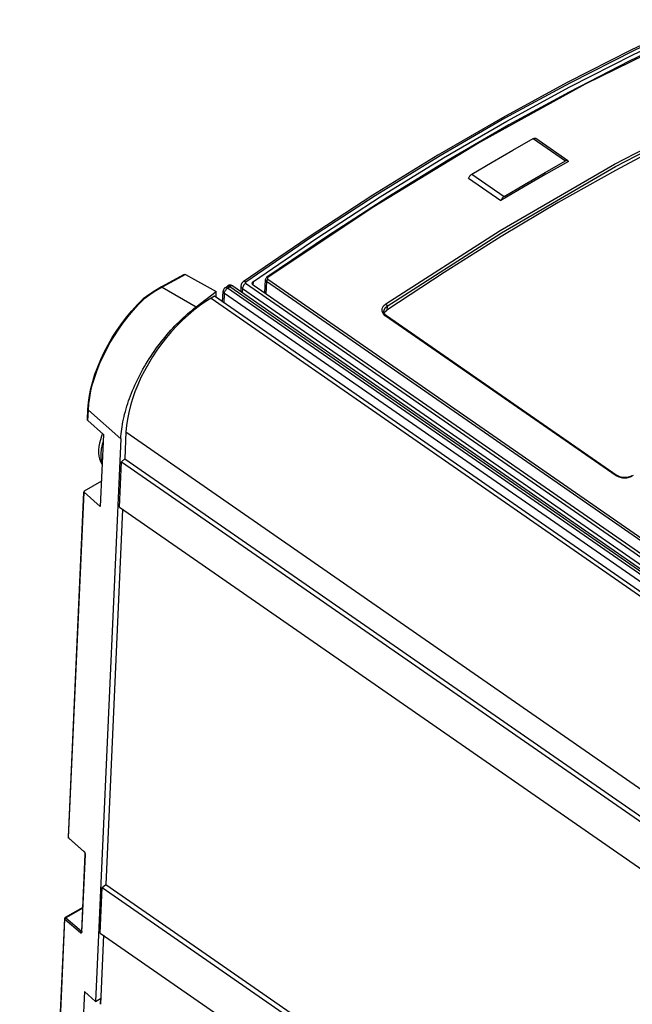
# Model space of a CAD drawing. Extents: x 0 to 594, y 0 to 420.
# Tile 33 of 53: x 463 to 476, y 143 to 164. Entities that reach past the tile are written whole.
import ezdxf

# ---------------------------------------------------------------- set-up
doc = ezdxf.new("R2010")
doc.units = 0
doc.header["$LTSCALE"] = 32.67
doc.layers.get('0').update_dxf_attribs({"linetype": 'CONTINUOUS'})

msp = doc.modelspace()

# ---------------------------------------------------------------- linework, layer by layer
at = {"color": 7, "linetype": 'CONTINUOUS'}
for p, q in [((474.777, 161.445), (474.087, 161.923)), ((472.652, 161.071), (473.341, 160.593)), ((469.629, 159.832), (468.336, 158.954)), ((466.567, 159.014), (466.081, 158.746)), ((466.591, 159.012), (467.252, 158.648)), ((467.442, 158.73), (467.493, 158.766)), ((467.608, 158.767), (485.54, 146.332)), ((467.781, 158.769), (467.776, 158.651)), ((485.75, 146.508), (468.044, 158.787)), ((468.293, 158.613), (468.306, 158.903)), ((465.81, 158.58), (465.686, 158.492)), ((466.82, 158.319), (467.252, 158.648)), ((467.247, 158.522), (467.252, 158.648)), ((467.389, 158.423), (467.4, 158.653)), ((465.686, 158.492), (465.685, 158.492)), ((467.213, 158.546), (467.14, 158.504)), ((529.46, 115.38), (467.213, 158.546)), ((470.838, 158.228), (470.838, 158.228)), ((470.847, 158.186), (470.86, 158.212)), ((470.86, 158.212), (470.902, 158.251)), ((470.892, 158.136), (470.882, 158.143)), ((470.892, 158.136), (475.83, 154.712)), ((464.496, 155.908), (464.507, 156.133)), ((464.84, 155.593), (464.506, 155.887)), ((465.321, 155.645), (465.296, 155.074)), ((465.211, 155.501), (464.672, 143.467)), ((464.84, 155.593), (464.771, 154.049)), ((465.179, 154.036), (465.222, 155.01)), ((465.222, 155.01), (465.296, 155.074)), ((465.222, 155.01), (527.461, 111.851)), ((465.296, 155.074), (527.466, 111.962)), ((464.795, 154.59), (464.427, 154.377)), ((475.83, 154.712), (475.83, 154.712)), ((464.088, 146.977), (464.419, 154.355)), ((464.771, 154.049), (464.424, 154.355)), ((465.247, 153.989), (464.888, 145.968)), ((465.179, 154.036), (527.417, 110.877)), ((464.088, 146.972), (464.088, 146.977)), ((464.426, 146.666), (464.097, 146.956)), ((464.373, 144.961), (464.447, 146.619)), ((464.814, 145.904), (464.888, 145.968)), ((464.888, 145.968), (527.194, 102.761)), ((464.771, 144.929), (464.814, 145.904)), ((464.814, 145.904), (527.121, 102.697)), ((464.396, 145.476), (464.023, 145.26)), ((463.047, 123.748), (464.01, 145.239)), ((464.771, 144.929), (527.077, 101.723)), ((464.839, 144.882), (464.773, 143.406)), ((464.431, 143.679), (464.348, 141.827)), ((464.431, 143.679), (464.672, 143.467)), ((464.672, 143.467), (464.778, 143.529)), ((464.775, 143.528), (464.77, 143.406))]:
    msp.add_line(p, q, dxfattribs=at)
at = {"color": 9, "linetype": 'CONTINUOUS'}
for p, q in [((474.035, 161.919), (474.724, 161.441)), ((472.719, 161.157), (473.409, 160.678)), ((466.591, 159.012), (466.096, 158.739)), ((467.881, 158.826), (485.747, 146.437)), ((468.043, 158.787), (468.047, 158.866)), ((468.328, 158.865), (468.316, 158.597)), ((485.888, 146.688), (468.328, 158.865)), ((468.357, 158.95), (468.346, 158.937)), ((468.355, 158.91), (485.915, 146.734)), ((466.096, 158.739), (466.82, 158.319)), ((467.418, 158.403), (467.427, 158.607)), ((485.359, 146.172), (467.427, 158.607)), ((467.494, 158.72), (467.545, 158.756)), ((485.426, 146.285), (467.494, 158.72)), ((467.545, 158.756), (485.477, 146.321)), ((467.814, 158.713), (467.81, 158.627)), ((467.814, 158.713), (485.68, 146.324)), ((465.587, 158.368), (465.702, 158.485)), ((467.14, 158.504), (529.388, 115.338)), ((475.806, 154.708), (470.868, 158.132)), ((470.906, 158.336), (470.902, 158.251)), ((464.506, 155.887), (464.516, 156.113)), ((465.211, 155.501), (464.516, 156.113)), ((465.321, 155.645), (527.495, 112.531)), ((475.87, 154.676), (475.806, 154.708)), ((464.093, 146.967), (464.424, 154.355)), ((464.422, 146.676), (464.093, 146.967)), ((464.378, 144.951), (464.452, 146.609)), ((464.428, 146.671), (464.422, 146.676)), ((464.446, 146.641), (464.442, 146.649)), ((464.395, 145.465), (464.037, 145.258)), ((463.052, 123.737), (464.015, 145.229)), ((464.016, 145.233), (464.015, 145.229)), ((464.015, 145.229), (464.345, 144.938)), ((464.018, 145.238), (464.016, 145.233)), ((464.032, 145.255), (464.028, 145.252)), ((464.037, 145.258), (464.032, 145.255)), ((464.037, 145.258), (464.366, 144.968)), ((464.373, 144.972), (464.366, 144.968))]:
    msp.add_line(p, q, dxfattribs=at)
at = {"color": 7, "linetype": 'CONTINUOUS'}
for points in [[(477.509, 164.462), (476.136, 163.815), (474.758, 163.115), (473.375, 162.363), (471.989, 161.561), (470.602, 160.708), (469.215, 159.806), (467.83, 158.856)], [(468.047, 158.866), (469.401, 159.791), (470.757, 160.671), (472.113, 161.504), (473.467, 162.289), (474.819, 163.025), (476.166, 163.712), (477.507, 164.348)], [(477.369, 164.188), (476.087, 163.574), (474.801, 162.915), (473.51, 162.21), (472.217, 161.46), (470.923, 160.667), (469.629, 159.832)], [(478.222, 162.493), (477.008, 161.885), (475.791, 161.237), (474.57, 160.549)], [(474.035, 161.919), (474.045, 161.924), (474.055, 161.927), (474.065, 161.929), (474.074, 161.928), (474.081, 161.926), (474.087, 161.923)], [(472.719, 161.157), (473.158, 161.416), (473.596, 161.67), (474.035, 161.919)], [(474.788, 161.431), (474.306, 161.158), (473.824, 160.878), (473.341, 160.593)], [(473.409, 160.678), (473.848, 160.938), (474.286, 161.192), (474.724, 161.441)], [(474.777, 161.445), (474.771, 161.448), (474.763, 161.45), (474.754, 161.451), (474.745, 161.449), (474.735, 161.446), (474.724, 161.441)], [(474.788, 161.431), (474.784, 161.438), (474.778, 161.444), (474.777, 161.445)], [(472.652, 161.071), (472.657, 161.084), (472.663, 161.096), (472.671, 161.109), (472.679, 161.12), (472.689, 161.131), (472.699, 161.141), (472.709, 161.15), (472.719, 161.157)], [(473.409, 160.678), (473.399, 160.671), (473.388, 160.663), (473.378, 160.653), (473.369, 160.642), (473.36, 160.63), (473.353, 160.618), (473.346, 160.606), (473.341, 160.593)], [(474.57, 160.549), (473.348, 159.822), (472.125, 159.055), (470.902, 158.251)], [(466.567, 159.014), (466.572, 159.016), (466.578, 159.016), (466.584, 159.015), (466.591, 159.012)], [(467.608, 158.767), (467.6, 158.772), (467.586, 158.778), (467.571, 158.783), (467.556, 158.785), (467.54, 158.784), (467.524, 158.781), (467.509, 158.776), (467.495, 158.768), (467.493, 158.766)], [(467.83, 158.856), (467.816, 158.845), (467.804, 158.831), (467.794, 158.817), (467.787, 158.801), (467.783, 158.785), (467.781, 158.769)], [(468.022, 158.826), (468.022, 158.83), (468.025, 158.84), (468.03, 158.849), (468.038, 158.858), (468.047, 158.866)], [(468.044, 158.787), (468.035, 158.794), (468.029, 158.802), (468.024, 158.811), (468.022, 158.82), (468.022, 158.826)], [(468.336, 158.954), (468.326, 158.946), (468.318, 158.936), (468.312, 158.926), (468.308, 158.915), (468.306, 158.903)], [(466.081, 158.746), (465.951, 158.671), (465.81, 158.58)], [(467.442, 158.73), (467.436, 158.725), (467.424, 158.714), (467.414, 158.7), (467.407, 158.686), (467.402, 158.67), (467.4, 158.653)], [(464.507, 156.133), (464.518, 156.276), (464.539, 156.423), (464.569, 156.574), (464.609, 156.728), (464.658, 156.884), (464.716, 157.041), (464.782, 157.198), (464.857, 157.355), (464.939, 157.51), (465.028, 157.664), (465.124, 157.814), (465.226, 157.961), (465.334, 158.102), (465.447, 158.239), (465.565, 158.369), (465.685, 158.492)], [(467.14, 158.504), (467.016, 158.427), (466.892, 158.342), (466.769, 158.247), (466.648, 158.145), (466.528, 158.035), (466.412, 157.918), (466.298, 157.795), (466.189, 157.666), (466.083, 157.531), (465.983, 157.392), (465.888, 157.25), (465.8, 157.104), (465.717, 156.956), (465.642, 156.807), (465.573, 156.656), (465.513, 156.506), (465.46, 156.356), (465.415, 156.208), (465.379, 156.062), (465.351, 155.919), (465.332, 155.78), (465.321, 155.645)], [(465.702, 158.485), (465.697, 158.489), (465.693, 158.491), (465.689, 158.493), (465.687, 158.493), (465.686, 158.492)], [(465.211, 155.501), (465.214, 155.551), (465.218, 155.602), (465.223, 155.653), (465.229, 155.705), (465.237, 155.758), (465.246, 155.811), (465.256, 155.865), (465.267, 155.919), (465.279, 155.974), (465.292, 156.029), (465.307, 156.084), (465.322, 156.14), (465.339, 156.195), (465.357, 156.252), (465.376, 156.308), (465.396, 156.364), (465.417, 156.421), (465.439, 156.478), (465.462, 156.534), (465.486, 156.591), (465.512, 156.648), (465.538, 156.705), (465.565, 156.761), (465.593, 156.818), (465.622, 156.874), (465.652, 156.93), (465.683, 156.986), (465.715, 157.042), (465.747, 157.097), (465.781, 157.152), (465.815, 157.207), (465.85, 157.261), (465.886, 157.315), (465.923, 157.368), (465.96, 157.421), (465.998, 157.473), (466.037, 157.525), (466.076, 157.576), (466.116, 157.626), (466.157, 157.676), (466.198, 157.725), (466.24, 157.773), (466.282, 157.821), (466.325, 157.867), (466.368, 157.913), (466.412, 157.958), (466.456, 158.002), (466.501, 158.045), (466.545, 158.087), (466.591, 158.129), (466.636, 158.169), (466.682, 158.208), (466.728, 158.246), (466.774, 158.283), (466.82, 158.319)], [(470.882, 158.143), (470.866, 158.159), (470.852, 158.176), (470.843, 158.194), (470.838, 158.212), (470.838, 158.228)], [(464.506, 155.887), (464.502, 155.892), (464.498, 155.898), (464.497, 155.904), (464.496, 155.908)], [(464.822, 155.609), (464.798, 155.553), (464.773, 155.48), (464.753, 155.406), (464.739, 155.334), (464.733, 155.262)], [(464.733, 155.262), (464.733, 155.194), (464.74, 155.13), (464.755, 155.071), (464.774, 155.017), (464.8, 154.97), (464.812, 154.953)], [(476.153, 154.715), (476.141, 154.708), (476.117, 154.696), (476.091, 154.685), (476.063, 154.677), (476.033, 154.672), (476.003, 154.669), (475.973, 154.669), (475.943, 154.671), (475.914, 154.676), (475.887, 154.684), (475.862, 154.694), (475.84, 154.705), (475.83, 154.712)], [(464.427, 154.377), (464.423, 154.374), (464.421, 154.37), (464.419, 154.367), (464.419, 154.366)], [(464.419, 154.366), (464.42, 154.363), (464.421, 154.359), (464.424, 154.355)], [(464.097, 146.956), (464.093, 146.961), (464.09, 146.966), (464.088, 146.972)], [(464.426, 146.666), (464.428, 146.665), (464.431, 146.661), (464.435, 146.656), (464.438, 146.65), (464.441, 146.644), (464.444, 146.637), (464.445, 146.631), (464.446, 146.626), (464.447, 146.621), (464.447, 146.619)], [(464.01, 145.239), (464.011, 145.244), (464.012, 145.249), (464.015, 145.253), (464.019, 145.257), (464.023, 145.26)], [(464.373, 144.961), (464.372, 144.959), (464.372, 144.959)]]:
    msp.add_lwpolyline(points, dxfattribs=at)
at = {"color": 9, "linetype": 'CONTINUOUS'}
for points in [[(477.562, 164.452), (476.191, 163.806), (474.813, 163.106), (473.429, 162.354), (472.042, 161.551), (470.654, 160.698), (469.267, 159.796), (467.882, 158.846)], [(477.39, 164.184), (475.144, 163.08), (472.886, 161.837), (470.621, 160.459), (468.357, 158.95)], [(470.877, 158.385), (473.325, 159.956), (475.769, 161.373), (478.202, 162.629)], [(470.906, 158.336), (473.352, 159.907), (475.794, 161.322), (478.226, 162.578)], [(467.493, 158.766), (467.498, 158.769), (467.505, 158.771), (467.514, 158.77), (467.524, 158.767), (467.534, 158.763), (467.545, 158.756)], [(467.608, 158.767), (467.601, 158.771), (467.592, 158.773), (467.581, 158.772), (467.569, 158.769), (467.557, 158.764), (467.545, 158.756)], [(467.781, 158.769), (467.781, 158.763), (467.783, 158.752), (467.788, 158.741), (467.794, 158.731), (467.803, 158.721), (467.814, 158.713)], [(467.881, 158.826), (467.868, 158.816), (467.856, 158.804), (467.845, 158.79), (467.835, 158.774), (467.826, 158.759), (467.82, 158.743), (467.816, 158.727), (467.814, 158.713)], [(467.882, 158.846), (467.87, 158.853), (467.859, 158.858), (467.848, 158.86), (467.839, 158.86), (467.831, 158.857), (467.83, 158.856)], [(467.882, 158.846), (467.88, 158.844), (467.878, 158.843), (467.877, 158.841), (467.876, 158.839), (467.876, 158.837), (467.876, 158.835), (467.876, 158.833), (467.877, 158.831), (467.878, 158.829), (467.879, 158.828), (467.881, 158.826)], [(468.306, 158.903), (468.312, 158.882), (468.328, 158.865)], [(468.355, 158.91), (468.342, 158.897), (468.332, 158.881), (468.328, 158.865)], [(468.336, 158.954), (468.344, 158.955), (468.357, 158.95)], [(468.346, 158.937), (468.346, 158.923), (468.355, 158.91)], [(466.096, 158.739), (465.963, 158.662), (465.832, 158.577), (465.702, 158.485)], [(466.096, 158.739), (466.091, 158.744), (466.086, 158.746), (466.082, 158.747), (466.081, 158.746)], [(467.427, 158.607), (467.417, 158.615), (467.41, 158.623), (467.404, 158.633), (467.401, 158.643), (467.4, 158.653)], [(467.427, 158.607), (467.429, 158.619), (467.432, 158.633), (467.437, 158.647), (467.444, 158.661), (467.452, 158.675), (467.461, 158.688), (467.471, 158.7), (467.482, 158.71), (467.494, 158.72)], [(467.442, 158.73), (467.447, 158.733), (467.454, 158.734), (467.463, 158.734), (467.473, 158.731), (467.483, 158.726), (467.494, 158.72)], [(464.516, 156.113), (464.527, 156.246), (464.545, 156.383), (464.572, 156.525), (464.608, 156.669), (464.652, 156.816), (464.704, 156.964), (464.763, 157.113), (464.83, 157.262), (464.905, 157.41), (464.985, 157.557), (465.073, 157.702), (465.166, 157.844), (465.264, 157.982), (465.368, 158.116), (465.475, 158.245), (465.587, 158.368)], [(470.868, 158.132), (470.822, 158.177), (470.798, 158.23), (470.801, 158.286), (470.828, 158.34), (470.877, 158.385)], [(470.877, 158.385), (470.892, 158.371), (470.902, 158.353), (470.906, 158.336)], [(470.838, 158.228), (470.841, 158.251), (470.864, 158.297), (470.906, 158.336)], [(470.892, 158.136), (470.889, 158.138), (470.879, 158.138), (470.868, 158.132)], [(464.507, 156.133), (464.507, 156.129), (464.508, 156.124), (464.512, 156.118), (464.516, 156.113)], [(464.834, 155.44), (464.813, 155.38), (464.79, 155.279), (464.78, 155.183)], [(464.78, 155.183), (464.782, 155.095), (464.797, 155.016), (464.813, 154.978)], [(475.806, 154.708), (475.818, 154.714), (475.828, 154.713), (475.83, 154.712)], [(476.174, 154.711), (476.108, 154.678), (476.029, 154.66), (475.947, 154.659), (475.87, 154.676)], [(464.088, 146.977), (464.088, 146.974), (464.09, 146.97), (464.093, 146.967)], [(464.097, 146.956), (464.095, 146.959), (464.094, 146.962), (464.093, 146.967)], [(464.426, 146.666), (464.425, 146.667), (464.423, 146.671), (464.422, 146.676)], [(464.442, 146.649), (464.438, 146.657), (464.433, 146.664), (464.428, 146.671)], [(464.451, 146.624), (464.449, 146.632), (464.446, 146.641)], [(464.447, 146.619), (464.447, 146.616), (464.449, 146.612), (464.452, 146.609)], [(464.452, 146.609), (464.452, 146.616), (464.451, 146.624)], [(464.01, 145.239), (464.01, 145.236), (464.012, 145.232), (464.015, 145.229)], [(464.028, 145.252), (464.024, 145.248), (464.02, 145.243), (464.018, 145.238)], [(464.023, 145.26), (464.024, 145.261), (464.027, 145.262), (464.032, 145.261), (464.037, 145.258)], [(464.366, 144.968), (464.361, 144.965), (464.356, 144.96), (464.351, 144.955), (464.348, 144.95), (464.346, 144.944), (464.345, 144.938)], [(464.345, 144.938), (464.35, 144.934), (464.355, 144.931), (464.361, 144.93), (464.365, 144.93), (464.369, 144.932), (464.373, 144.935), (464.375, 144.939), (464.377, 144.944), (464.378, 144.951)], [(464.366, 144.968), (464.369, 144.965), (464.371, 144.964), (464.373, 144.963)], [(464.373, 144.961), (464.373, 144.958), (464.375, 144.954), (464.378, 144.951)]]:
    msp.add_lwpolyline(points, dxfattribs=at)

doc.saveas('drawing.dxf')
